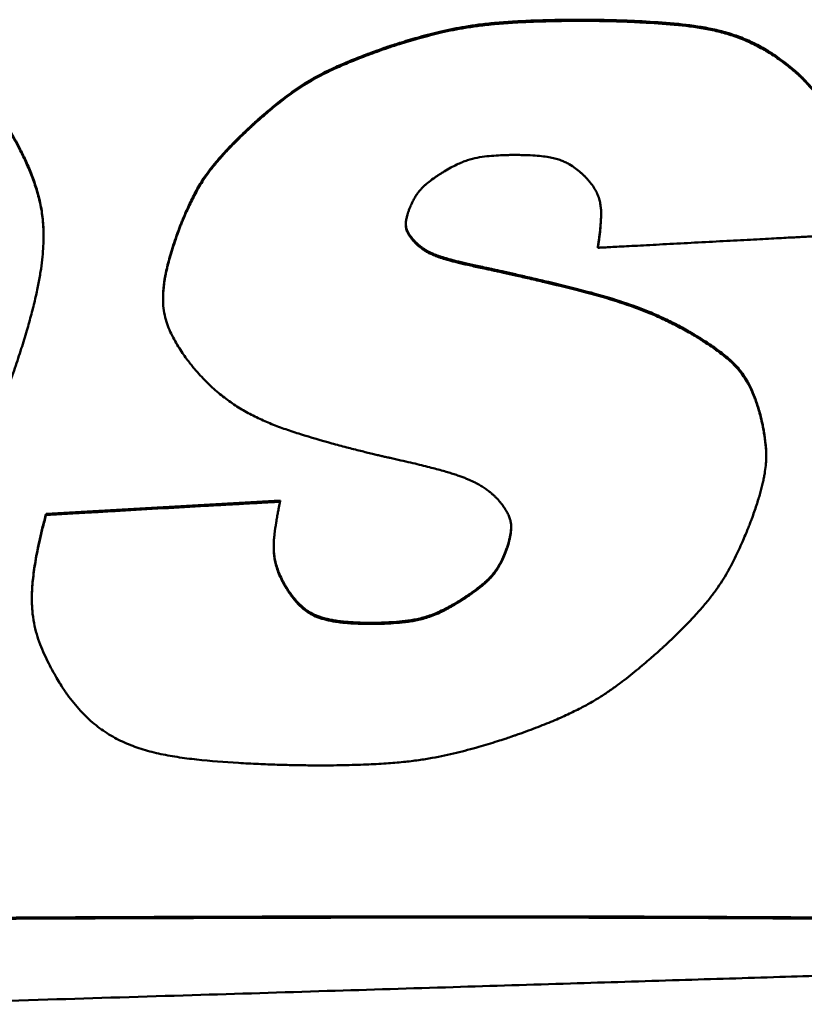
# Model space of a CAD drawing. Header units: inches. Extents: x 8.7 to 68.4, y -2.3 to 39.9.
# Tile 79 of 118: x 57.542 to 58.074, y 19.06 to 19.727. Entities that reach past the tile are written whole.
import ezdxf

# ---------------------------------------------------------------- set-up
doc = ezdxf.new("R2010")
doc.units = ezdxf.units.IN
doc.header["$MEASUREMENT"] = 0
doc.layers.add('Visible Edges(ROSSANSI)', color=7, linetype='Continuous', lineweight=50)
doc.layers.add('Visible Tangent Edges(ROSSANSI)', color=7, linetype='Continuous', lineweight=50)

msp = doc.modelspace()

# ---------------------------------------------------------------- linework, layer by layer
at = {"layer": 'Visible Edges(ROSSANSI)'}
for p, q in [((58.06799, 19.69248), (58.06799, 19.6917)), ((57.55851, 19.58122), (57.55851, 19.58044)), ((57.81006, 19.57715), (57.81006, 19.57637)), ((57.93411, 19.57348), (57.93411, 19.5727)), ((57.63946, 19.53877), (57.63946, 19.53799)), ((58.04823, 19.43248), (58.04823, 19.4317)), ((57.56022, 19.3924), (57.71876, 19.40139)), ((57.71876, 19.40139), (57.71876, 19.40061)), ((57.56022, 19.3924), (57.56022, 19.39162)), ((57.71994, 19.34813), (57.71994, 19.34735)), ((57.55059, 19.33529), (57.55059, 19.33451))]:
    msp.add_line(p, q, dxfattribs=at)
for points, knots in [([(57.78942, 19.70813), (57.7897, 19.70822), (57.79074, 19.70859), (57.79301, 19.70935), (57.7966, 19.71053), (57.8035, 19.71271), (57.81405, 19.71581), (57.82841, 19.71953), (57.84186, 19.72228), (57.85397, 19.72403), (57.86469, 19.72519), (57.87703, 19.72611), (57.89134, 19.72678), (57.90797, 19.72719), (57.92037, 19.72729), (57.92867, 19.72726), (57.93273, 19.72722), (57.93905, 19.72712), (57.94717, 19.72691), (57.95663, 19.72657), (57.97063, 19.72589), (57.98838, 19.72461), (58.00593, 19.72233), (58.01933, 19.71924), (58.02913, 19.71614), (58.03885, 19.71207), (58.04858, 19.70684), (58.05845, 19.70033), (58.06472, 19.69518), (58.06799, 19.69248)], [-0.7371277, -0.7371277, -0.7371277, -0.7371277, -0.7349075, -0.7286, -0.7187339, -0.7058362, -0.673046, -0.6343966, -0.5921481, -0.5681536, -0.5410421, -0.5098997, -0.4738123, -0.4318689, -0.3831625, -0.3793372, -0.3686309, -0.3521971, -0.3311878, -0.3067526, -0.2800382, -0.2243331, -0.1711426, -0.1452469, -0.1191673, -0.0923005, -0.0639687, -0.0334478, 0, 0, 0, 0]), ([(58.06799, 19.6917), (58.06472, 19.6944), (58.05845, 19.69955), (58.04858, 19.70606), (58.03885, 19.71129), (58.02913, 19.71536), (58.01933, 19.71846), (58.00593, 19.72156), (57.98838, 19.72383), (57.97063, 19.72511), (57.95663, 19.72579), (57.94717, 19.72613), (57.93905, 19.72634), (57.93273, 19.72644), (57.92867, 19.72648), (57.92037, 19.72651), (57.90797, 19.72641), (57.89134, 19.726), (57.87703, 19.72533), (57.86469, 19.72441), (57.85397, 19.72325), (57.84186, 19.7215), (57.82841, 19.71875), (57.81405, 19.71503), (57.8035, 19.71193), (57.7966, 19.70975), (57.79301, 19.70857), (57.79074, 19.70781), (57.7897, 19.70744), (57.78942, 19.70735)], [0, 0, 0, 0, 0.0334478, 0.0639687, 0.0923005, 0.1191673, 0.1452469, 0.1711426, 0.2243331, 0.2800382, 0.3067526, 0.3311878, 0.3521971, 0.3686309, 0.3793372, 0.3831625, 0.4318689, 0.4738123, 0.5098997, 0.5410421, 0.5681536, 0.5921481, 0.6343966, 0.673046, 0.7058362, 0.7187339, 0.7286, 0.7349075, 0.7371277, 0.7371277, 0.7371277, 0.7371277]), ([(57.69932, 19.65554), (57.69936, 19.65558), (57.69954, 19.65575), (57.69994, 19.65611), (57.70058, 19.6567), (57.70189, 19.65789), (57.70404, 19.65981), (57.70715, 19.66253), (57.7109, 19.66573), (57.71674, 19.67056), (57.72308, 19.67552), (57.72991, 19.68042), (57.73551, 19.6841), (57.74173, 19.68779), (57.74879, 19.69154), (57.75534, 19.69466), (57.76117, 19.69724), (57.76603, 19.69929), (57.77127, 19.7014), (57.77692, 19.70358), (57.78301, 19.70585), (57.78724, 19.70735), (57.78942, 19.70813)], [-0.2736557, -0.2736557, -0.2736557, -0.2736557, -0.2731603, -0.2717159, -0.269385, -0.2662301, -0.2576981, -0.2466185, -0.2334886, -0.2188031, -0.1867318, -0.170137, -0.152861, -0.1342956, -0.1138149, -0.090783, -0.07811, -0.0645598, -0.0500527, -0.0345097, -0.0178516, 0, 0, 0, 0]), ([(57.78942, 19.70735), (57.78724, 19.70657), (57.78301, 19.70507), (57.77692, 19.7028), (57.77127, 19.70062), (57.76603, 19.69851), (57.76117, 19.69646), (57.75534, 19.69388), (57.74879, 19.69076), (57.74173, 19.68701), (57.73551, 19.68332), (57.72991, 19.67964), (57.72308, 19.67474), (57.71674, 19.66978), (57.7109, 19.66495), (57.70715, 19.66175), (57.70404, 19.65903), (57.70189, 19.65711), (57.70058, 19.65592), (57.69994, 19.65533), (57.69954, 19.65497), (57.69936, 19.6548), (57.69932, 19.65476)], [0, 0, 0, 0, 0.0178516, 0.0345097, 0.0500527, 0.0645598, 0.07811, 0.090783, 0.1138149, 0.1342956, 0.152861, 0.170137, 0.1867318, 0.2188031, 0.2334886, 0.2466185, 0.2576981, 0.2662301, 0.269385, 0.2717159, 0.2731603, 0.2736557, 0.2736557, 0.2736557, 0.2736557]), ([(58.06799, 19.69248), (58.06804, 19.69244), (58.06824, 19.69227), (58.069, 19.69159), (58.07054, 19.69016), (58.07297, 19.6878), (58.07603, 19.68463), (58.0795, 19.68076), (58.08316, 19.67628), (58.08682, 19.67129), (58.09026, 19.66586), (58.09334, 19.65994), (58.09581, 19.6533), (58.0972, 19.64714), (58.09791, 19.64167), (58.09822, 19.63724), (58.09829, 19.63422), (58.09829, 19.63274)], [-0.3294896, -0.3294896, -0.3294896, -0.3294896, -0.3289522, -0.3273882, -0.3214672, -0.3122951, -0.3004309, -0.2864203, -0.2707906, -0.2540432, -0.2366414, -0.2187966, -0.199822, -0.1786745, -0.1669246, -0.1541979, -0.141942, -0.141942, -0.141942, -0.141942]), ([(58.09097, 19.58103), (58.09166, 19.58406), (58.09297, 19.58989), (58.09463, 19.59831), (58.09598, 19.60606), (58.097, 19.61319), (58.09772, 19.61973), (58.09816, 19.62573), (58.09833, 19.63122), (58.09824, 19.63626), (58.09791, 19.64089), (58.0972, 19.64637), (58.09581, 19.65252), (58.09334, 19.65916), (58.09026, 19.66508), (58.08682, 19.67051), (58.08316, 19.6755), (58.0795, 19.67998), (58.07603, 19.68385), (58.07297, 19.68702), (58.07054, 19.68938), (58.069, 19.69081), (58.06824, 19.69149), (58.06804, 19.69166), (58.06799, 19.6917)], [0, 0, 0, 0, 0.0256612, 0.0492282, 0.0708332, 0.0906104, 0.1086958, 0.1252279, 0.1403475, 0.1541979, 0.1669246, 0.1786745, 0.199822, 0.2187966, 0.2366414, 0.2540432, 0.2707906, 0.2864203, 0.3004309, 0.3122951, 0.3214672, 0.3273882, 0.3289522, 0.3294896, 0.3294896, 0.3294896, 0.3294896]), ([(57.52942, 19.66176), (57.52947, 19.66168), (57.52971, 19.66135), (57.53059, 19.66008), (57.53237, 19.65741), (57.53515, 19.65301), (57.5386, 19.64718), (57.54244, 19.64011), (57.54641, 19.63201), (57.55023, 19.62309), (57.55365, 19.61351), (57.55645, 19.60323), (57.55816, 19.59239), (57.55851, 19.58494), (57.55851, 19.58122)], [-0.5303679, -0.5303679, -0.5303679, -0.5303679, -0.5295361, -0.5271116, -0.5179086, -0.5035994, -0.4850115, -0.4629541, -0.4382124, -0.4115375, -0.3836325, -0.3548082, -0.3239452, -0.2931655, -0.2931655, -0.2931655, -0.2931655]), ([(57.5341, 19.47697), (57.53578, 19.48171), (57.53902, 19.49081), (57.54337, 19.50401), (57.54712, 19.5162), (57.55027, 19.52745), (57.55286, 19.53784), (57.55493, 19.54741), (57.5565, 19.55624), (57.55761, 19.56439), (57.55828, 19.57193), (57.55864, 19.58093), (57.55823, 19.59116), (57.55645, 19.60245), (57.55365, 19.61273), (57.55023, 19.62231), (57.54641, 19.63123), (57.54244, 19.63933), (57.5386, 19.6464), (57.53515, 19.65223), (57.53237, 19.65663), (57.53059, 19.6593), (57.52971, 19.66057), (57.52947, 19.6609), (57.52942, 19.66098)], [0, 0, 0, 0, 0.0412697, 0.0792375, 0.11411, 0.1460959, 0.1754065, 0.2022557, 0.22686, 0.2494391, 0.2702147, 0.2894106, 0.3239452, 0.3548082, 0.3836325, 0.4115375, 0.4382124, 0.4629541, 0.4850115, 0.5035994, 0.5179086, 0.5271116, 0.5295361, 0.5303679, 0.5303679, 0.5303679, 0.5303679]), ([(57.64988, 19.58447), (57.64989, 19.58452), (57.64996, 19.58471), (57.65023, 19.58542), (57.6508, 19.58691), (57.65175, 19.58933), (57.65303, 19.59246), (57.65461, 19.59617), (57.65715, 19.60185), (57.66004, 19.60779), (57.66335, 19.61386), (57.66623, 19.61859), (57.66961, 19.62354), (57.67366, 19.62883), (57.67759, 19.63347), (57.68117, 19.63744), (57.68421, 19.64069), (57.68753, 19.64411), (57.69116, 19.64774), (57.69511, 19.65158), (57.69788, 19.65419), (57.69932, 19.65554)], [-0.2353949, -0.2353949, -0.2353949, -0.2353949, -0.2349763, -0.2337556, -0.2291175, -0.2218999, -0.212521, -0.2013975, -0.1889436, -0.1616892, -0.1475436, -0.1327699, -0.1168296, -0.0991676, -0.0792194, -0.0682102, -0.056417, -0.0437695, -0.0301973, -0.0156307, 0, 0, 0, 0]), ([(57.69932, 19.65476), (57.69788, 19.65341), (57.69511, 19.6508), (57.69116, 19.64696), (57.68753, 19.64333), (57.68421, 19.63991), (57.68117, 19.63666), (57.67759, 19.63269), (57.67366, 19.62805), (57.66961, 19.62276), (57.66623, 19.61781), (57.66335, 19.61308), (57.66004, 19.60701), (57.65715, 19.60107), (57.65461, 19.59539), (57.65303, 19.59168), (57.65175, 19.58855), (57.6508, 19.58613), (57.65023, 19.58464), (57.64996, 19.58393), (57.64989, 19.58374), (57.64988, 19.58369)], [0, 0, 0, 0, 0.0156307, 0.0301973, 0.0437695, 0.056417, 0.0682102, 0.0792194, 0.0991676, 0.1168296, 0.1327699, 0.1475436, 0.1616892, 0.1889436, 0.2013975, 0.212521, 0.2218999, 0.2291175, 0.2337556, 0.2349763, 0.2353949, 0.2353949, 0.2353949, 0.2353949]), ([(57.83007, 19.62446), (57.83154, 19.62532), (57.8343, 19.62695), (57.83839, 19.62904), (57.84218, 19.63071), (57.84677, 19.63241), (57.85229, 19.63385), (57.85885, 19.63475), (57.86512, 19.63524), (57.87002, 19.63547), (57.87336, 19.63557), (57.87516, 19.6356), (57.87632, 19.63562), (57.87824, 19.63562), (57.88104, 19.6356), (57.88594, 19.63549), (57.89135, 19.63524), (57.89705, 19.63472), (57.90182, 19.634), (57.90581, 19.6331), (57.90917, 19.63202), (57.91206, 19.63079), (57.91538, 19.629), (57.91891, 19.62664), (57.92194, 19.62421), (57.92385, 19.62251), (57.92482, 19.62159), (57.92543, 19.621), (57.92571, 19.62071), (57.92578, 19.62064)], [0, 0, 0, 0, 0.0132172, 0.024995, 0.0355815, 0.0452269, 0.0626653, 0.0791729, 0.0957127, 0.1105411, 0.1165564, 0.1212322, 0.1242626, 0.1253409, 0.1358889, 0.1455995, 0.162717, 0.177118, 0.1892354, 0.1995119, 0.2083947, 0.2163237, 0.2237119, 0.2376444, 0.249539, 0.25425, 0.2578705, 0.2601955, 0.2610172, 0.2610172, 0.2610172, 0.2610172]), ([(57.8058, 19.59734), (57.80604, 19.59798), (57.8065, 19.59923), (57.80724, 19.60102), (57.80798, 19.60269), (57.80895, 19.6047), (57.81019, 19.60697), (57.81177, 19.60939), (57.81341, 19.6115), (57.81513, 19.61337), (57.81693, 19.61507), (57.81943, 19.61716), (57.82201, 19.6191), (57.82455, 19.62088), (57.82627, 19.62204), (57.82774, 19.623), (57.82878, 19.62366), (57.82943, 19.62407), (57.82976, 19.62427), (57.82996, 19.62439), (57.83005, 19.62445), (57.83007, 19.62446)], [0, 0, 0, 0, 0.00562868, 0.01091074, 0.01587286, 0.02054197, 0.0291089, 0.03683206, 0.04392968, 0.05061269, 0.05707799, 0.06350393, 0.07636568, 0.08240899, 0.08788335, 0.09255367, 0.09618361, 0.09753436, 0.09853602, 0.09915885, 0.09937308, 0.09937308, 0.09937308, 0.09937308]), ([(57.92578, 19.62064), (57.92634, 19.62003), (57.92744, 19.61884), (57.9294, 19.61648), (57.93146, 19.61361), (57.93338, 19.61017), (57.93476, 19.60679), (57.93567, 19.60343), (57.93619, 19.60006), (57.9364, 19.59664), (57.93635, 19.59194), (57.93602, 19.58722), (57.93553, 19.58263), (57.93515, 19.57953), (57.93482, 19.5772), (57.93458, 19.5756), (57.93443, 19.57463), (57.9343, 19.57385), (57.93421, 19.57327), (57.93414, 19.57291), (57.93412, 19.57275), (57.93411, 19.5727)], [0, 0, 0, 0, 0.0066513, 0.0129276, 0.0245078, 0.0350616, 0.0449067, 0.0543445, 0.0636423, 0.0730224, 0.0826608, 0.1025598, 0.1121083, 0.1208461, 0.1283621, 0.131533, 0.1342437, 0.1364422, 0.1380768, 0.1390957, 0.1394468, 0.1394468, 0.1394468, 0.1394468]), ([(57.81006, 19.57637), (57.80973, 19.57674), (57.80907, 19.57746), (57.80818, 19.57854), (57.80738, 19.57956), (57.80669, 19.58053), (57.80609, 19.58146), (57.80557, 19.58234), (57.80514, 19.58318), (57.80468, 19.58423), (57.80427, 19.58549), (57.804, 19.58696), (57.80394, 19.58838), (57.80402, 19.58977), (57.8042, 19.59114), (57.80444, 19.59248), (57.80473, 19.59374), (57.80503, 19.59488), (57.80531, 19.59584), (57.80552, 19.59651), (57.80566, 19.59693), (57.80573, 19.59714), (57.80577, 19.59726), (57.80579, 19.59732), (57.8058, 19.59734)], [0, 0, 0, 0, 0.00403767, 0.00777255, 0.01122673, 0.0144228, 0.01738388, 0.02013362, 0.02269612, 0.0250958, 0.02950242, 0.03354663, 0.03740229, 0.04121466, 0.04506119, 0.04885215, 0.05245273, 0.05572327, 0.05852101, 0.06070111, 0.06151388, 0.06211729, 0.06249289, 0.06262221, 0.06262221, 0.06262221, 0.06262221]), ([(57.93411, 19.57348), (57.93412, 19.57353), (57.93414, 19.57369), (57.93421, 19.57405), (57.9343, 19.57463), (57.93443, 19.57541), (57.93458, 19.57638), (57.93482, 19.57798), (57.93515, 19.58031), (57.93553, 19.58341), (57.93602, 19.588), (57.93631, 19.59211), (57.93637, 19.59508), (57.93637, 19.59565)], [-0.13944683, -0.13944683, -0.13944683, -0.13944683, -0.13909568, -0.13807683, -0.13644221, -0.13424367, -0.13153304, -0.1283621, -0.12084608, -0.11210832, -0.10255975, -0.08266085, -0.07800166, -0.07800166, -0.07800166, -0.07800166]), ([(57.80397, 19.58869), (57.80398, 19.58838), (57.80403, 19.58758), (57.80427, 19.58627), (57.80468, 19.58501), (57.80514, 19.58396), (57.80557, 19.58312), (57.80609, 19.58223), (57.80669, 19.58131), (57.80738, 19.58034), (57.80818, 19.57932), (57.80907, 19.57824), (57.80973, 19.57752), (57.81006, 19.57715)], [-0.03609682, -0.03609682, -0.03609682, -0.03609682, -0.03354663, -0.02950242, -0.0250958, -0.02269612, -0.02013362, -0.01738388, -0.0144228, -0.01122673, -0.00777255, -0.00403767, 0, 0, 0, 0]), ([(57.64988, 19.58369), (57.64906, 19.58139), (57.64748, 19.57698), (57.64542, 19.57057), (57.64368, 19.56462), (57.64226, 19.55911), (57.64115, 19.554), (57.64033, 19.54926), (57.63978, 19.54487), (57.63949, 19.54079), (57.63943, 19.53699), (57.63965, 19.5324), (57.64042, 19.5271), (57.64209, 19.52123), (57.64433, 19.5158), (57.64692, 19.51068), (57.64973, 19.50586), (57.65259, 19.50146), (57.65532, 19.49758), (57.65775, 19.49436), (57.65969, 19.49192), (57.66093, 19.49043), (57.66154, 19.48972), (57.6617, 19.48954), (57.66174, 19.48949)], [0, 0, 0, 0, 0.0199977, 0.0384209, 0.0553739, 0.0709628, 0.0852958, 0.098483, 0.1106367, 0.1218711, 0.1323015, 0.1420442, 0.159916, 0.1763745, 0.192197, 0.2078617, 0.2230977, 0.2374275, 0.2503475, 0.2613362, 0.2698602, 0.2753772, 0.276837, 0.277339, 0.277339, 0.277339, 0.277339]), ([(57.63946, 19.53877), (57.63946, 19.53967), (57.63951, 19.54193), (57.63978, 19.54565), (57.64033, 19.55004), (57.64115, 19.55478), (57.64226, 19.55989), (57.64368, 19.5654), (57.64542, 19.57135), (57.64748, 19.57776), (57.64906, 19.58217), (57.64988, 19.58447)], [-0.1293073, -0.1293073, -0.1293073, -0.1293073, -0.1218711, -0.1106367, -0.098483, -0.0852958, -0.0709628, -0.0553739, -0.0384209, -0.0199977, 0, 0, 0, 0]), ([(57.93411, 19.5727), (57.93441, 19.57272), (57.93555, 19.57278), (57.93805, 19.57291), (57.94205, 19.57312), (57.94736, 19.57341), (57.95382, 19.57375), (57.96126, 19.57414), (57.9695, 19.57458), (57.98161, 19.57522), (57.99745, 19.57606), (58.01652, 19.57708), (58.03208, 19.5779), (58.04372, 19.57852), (58.05146, 19.57893), (58.05837, 19.5793), (58.06443, 19.57962), (58.06969, 19.5799), (58.0742, 19.58014), (58.07802, 19.58034), (58.08121, 19.58051), (58.08382, 19.58065), (58.08632, 19.58078), (58.08845, 19.58089), (58.09008, 19.58098), (58.09077, 19.58102), (58.09097, 19.58103)], [0, 0, 0, 0, 0.0022654, 0.0087692, 0.019073, 0.0327384, 0.0493268, 0.0683998, 0.089519, 0.1122459, 0.1607689, 0.2104611, 0.2578148, 0.2795186, 0.2993224, 0.3168852, 0.3322557, 0.34558, 0.3570043, 0.3666748, 0.3747376, 0.3813389, 0.3866248, 0.393835, 0.3975376, 0.3990966, 0.3990966, 0.3990966, 0.3990966]), ([(57.81006, 19.57715), (57.8101, 19.5771), (57.81027, 19.57691), (57.81064, 19.57651), (57.81126, 19.57589), (57.81213, 19.57508), (57.81325, 19.57412), (57.81463, 19.57306), (57.81626, 19.57193), (57.81814, 19.57076), (57.82036, 19.56957), (57.82248, 19.56861), (57.82444, 19.56783), (57.82615, 19.5672), (57.82807, 19.56655), (57.83022, 19.56588), (57.83262, 19.56518), (57.83529, 19.56444), (57.83827, 19.56367), (57.84156, 19.56286), (57.8452, 19.56201), (57.84921, 19.5611), (57.85361, 19.56015), (57.85669, 19.55951), (57.85829, 19.55917)], [-0.1343997, -0.1343997, -0.1343997, -0.1343997, -0.1338899, -0.1324159, -0.1300575, -0.1268907, -0.1229861, -0.1184084, -0.1132153, -0.1074563, -0.1010864, -0.0937048, -0.0894774, -0.0848085, -0.0796344, -0.0738922, -0.0675188, -0.0604516, -0.0526282, -0.0439865, -0.0344644, -0.0240004, -0.0125327, 0, 0, 0, 0]), ([(57.85829, 19.55839), (57.85669, 19.55873), (57.85361, 19.55937), (57.84921, 19.56032), (57.8452, 19.56123), (57.84156, 19.56208), (57.83827, 19.56289), (57.83529, 19.56366), (57.83262, 19.5644), (57.83022, 19.5651), (57.82807, 19.56577), (57.82615, 19.56642), (57.82444, 19.56705), (57.82248, 19.56783), (57.82036, 19.56879), (57.81814, 19.56998), (57.81626, 19.57115), (57.81463, 19.57228), (57.81325, 19.57334), (57.81213, 19.5743), (57.81126, 19.57511), (57.81064, 19.57573), (57.81027, 19.57613), (57.8101, 19.57632), (57.81006, 19.57637)], [0, 0, 0, 0, 0.0125327, 0.0240004, 0.0344644, 0.0439865, 0.0526282, 0.0604516, 0.0675188, 0.0738922, 0.0796344, 0.0848085, 0.0894774, 0.0937048, 0.1010864, 0.1074563, 0.1132153, 0.1184084, 0.1229861, 0.1268907, 0.1300575, 0.1324159, 0.1338899, 0.1343997, 0.1343997, 0.1343997, 0.1343997]), ([(57.85829, 19.55917), (57.85842, 19.55915), (57.85891, 19.55904), (57.85999, 19.55881), (57.86173, 19.55843), (57.86408, 19.55791), (57.86698, 19.55727), (57.8718, 19.5562), (57.87878, 19.55463), (57.88804, 19.55251), (57.90174, 19.54931), (57.91906, 19.54509), (57.93933, 19.53969), (57.95548, 19.53451), (57.96793, 19.52974), (57.97723, 19.52572), (57.98661, 19.5212), (57.99277, 19.5178), (57.99591, 19.51606)], [-0.3709109, -0.3709109, -0.3709109, -0.3709109, -0.3699239, -0.3670593, -0.3624618, -0.3562763, -0.3486473, -0.3397196, -0.3185466, -0.2939145, -0.2669798, -0.2108262, -0.157393, -0.1062142, -0.0806648, -0.0546875, -0.0279225, 0, 0, 0, 0]), ([(57.99591, 19.51528), (57.99277, 19.51702), (57.98661, 19.52042), (57.97723, 19.52494), (57.96793, 19.52896), (57.95548, 19.53373), (57.93933, 19.53891), (57.91906, 19.54431), (57.90174, 19.54853), (57.88804, 19.55173), (57.87878, 19.55385), (57.8718, 19.55542), (57.86698, 19.55649), (57.86408, 19.55713), (57.86173, 19.55765), (57.85999, 19.55803), (57.85891, 19.55826), (57.85842, 19.55837), (57.85829, 19.55839)], [0, 0, 0, 0, 0.0279225, 0.0546875, 0.0806648, 0.1062142, 0.157393, 0.2108262, 0.2669798, 0.2939145, 0.3185466, 0.3397196, 0.3486473, 0.3562763, 0.3624618, 0.3670593, 0.3699239, 0.3709109, 0.3709109, 0.3709109, 0.3709109]), ([(57.99591, 19.51606), (57.99596, 19.51604), (57.99615, 19.51593), (57.99657, 19.51569), (57.99724, 19.51529), (57.99859, 19.5145), (58.00074, 19.5132), (58.00378, 19.51131), (58.00731, 19.50904), (58.01254, 19.50554), (58.01781, 19.50172), (58.02288, 19.49757), (58.02649, 19.49421), (58.02988, 19.49048), (58.03306, 19.48625), (58.03603, 19.48138), (58.03827, 19.47682), (58.03997, 19.47278), (58.04124, 19.46941), (58.04248, 19.46579), (58.04323, 19.46327), (58.04361, 19.46197)], [-0.1984413, -0.1984413, -0.1984413, -0.1984413, -0.1980043, -0.1967345, -0.1946933, -0.1919425, -0.1845577, -0.1750706, -0.1639697, -0.1517407, -0.1258195, -0.1129375, -0.1000411, -0.0867787, -0.0727499, -0.0575167, -0.0406211, -0.0314039, -0.0215988, -0.0111493, 0, 0, 0, 0]), ([(58.04361, 19.46119), (58.04323, 19.46249), (58.04248, 19.46501), (58.04124, 19.46863), (58.03997, 19.472), (58.03827, 19.47604), (58.03603, 19.4806), (58.03306, 19.48547), (58.02988, 19.4897), (58.02649, 19.49343), (58.02288, 19.49679), (58.01781, 19.50094), (58.01254, 19.50476), (58.00731, 19.50826), (58.00378, 19.51053), (58.00074, 19.51242), (57.99859, 19.51372), (57.99724, 19.51451), (57.99657, 19.51491), (57.99615, 19.51515), (57.99596, 19.51526), (57.99591, 19.51528)], [0, 0, 0, 0, 0.0111493, 0.0215988, 0.0314039, 0.0406211, 0.0575167, 0.0727499, 0.0867787, 0.1000411, 0.1129375, 0.1258195, 0.1517407, 0.1639697, 0.1750706, 0.1845577, 0.1919425, 0.1946933, 0.1967345, 0.1980043, 0.1984413, 0.1984413, 0.1984413, 0.1984413]), ([(57.66174, 19.48949), (57.66439, 19.48659), (57.66949, 19.48099), (57.67778, 19.47359), (57.68621, 19.46725), (57.69486, 19.46183), (57.7038, 19.45719), (57.71307, 19.45315), (57.72273, 19.44955), (57.73629, 19.44511), (57.7501, 19.44112), (57.76368, 19.43749), (57.77289, 19.43513), (57.77984, 19.43342), (57.78463, 19.43226), (57.78753, 19.43158), (57.78988, 19.43103), (57.79162, 19.43062), (57.7927, 19.43038), (57.79319, 19.43027), (57.79331, 19.43024)], [0, 0, 0, 0, 0.0313547, 0.060423, 0.0878325, 0.1141898, 0.1400586, 0.1659422, 0.1922777, 0.2194399, 0.2756009, 0.302551, 0.3272066, 0.3484078, 0.3573501, 0.3649928, 0.3711906, 0.3757979, 0.3786691, 0.3796585, 0.3796585, 0.3796585, 0.3796585]), ([(58.03842, 19.38896), (58.039, 19.39057), (58.04011, 19.39367), (58.04163, 19.39818), (58.04297, 19.40239), (58.04413, 19.40632), (58.04512, 19.40999), (58.04596, 19.41342), (58.04664, 19.41663), (58.04736, 19.42052), (58.04796, 19.425), (58.04827, 19.43001), (58.04822, 19.43463), (58.04778, 19.44036), (58.04701, 19.44581), (58.04606, 19.45092), (58.04536, 19.45421), (58.04472, 19.45697), (58.04419, 19.45908), (58.04384, 19.46037), (58.04367, 19.46099), (58.04363, 19.46115), (58.04361, 19.46119)], [0, 0, 0, 0, 0.0140054, 0.0270139, 0.0390901, 0.0502994, 0.0607074, 0.0703802, 0.079384, 0.0877858, 0.1030484, 0.1167024, 0.129269, 0.1412459, 0.1642466, 0.1747415, 0.1841116, 0.1920107, 0.1980894, 0.2019959, 0.2030243, 0.2033769, 0.2033769, 0.2033769, 0.2033769]), ([(58.04361, 19.46197), (58.04363, 19.46193), (58.04367, 19.46177), (58.04384, 19.46115), (58.04419, 19.45986), (58.04472, 19.45775), (58.04536, 19.45499), (58.04606, 19.4517), (58.04701, 19.44659), (58.04778, 19.44114), (58.04818, 19.43592), (58.04823, 19.43348), (58.04823, 19.43248)], [-0.20337689, -0.20337689, -0.20337689, -0.20337689, -0.20302425, -0.20199592, -0.19808938, -0.19201072, -0.18411164, -0.17474153, -0.16424659, -0.14124585, -0.12926903, -0.12099438, -0.12099438, -0.12099438, -0.12099438]), ([(57.79331, 19.43024), (57.79574, 19.4297), (57.80038, 19.42868), (57.80703, 19.42715), (57.81309, 19.42571), (57.81859, 19.42434), (57.82357, 19.42305), (57.82807, 19.42183), (57.83212, 19.42066), (57.83575, 19.41955), (57.83901, 19.41849), (57.84193, 19.41746), (57.84453, 19.41647), (57.84752, 19.41524), (57.85075, 19.41374), (57.85413, 19.41188), (57.85703, 19.41005), (57.85953, 19.40829), (57.86165, 19.40664), (57.86339, 19.40515), (57.86474, 19.40389), (57.86571, 19.40292), (57.86629, 19.40231), (57.86654, 19.40202), (57.86661, 19.40194)], [0, 0, 0, 0, 0.0189851, 0.0363634, 0.052228, 0.0666719, 0.0797884, 0.0916711, 0.1024139, 0.1121112, 0.1208575, 0.1287481, 0.1358782, 0.1423438, 0.1536614, 0.1634599, 0.1723432, 0.1803718, 0.1874624, 0.1935199, 0.1984391, 0.2021061, 0.2044, 0.2051938, 0.2051938, 0.2051938, 0.2051938]), ([(57.71876, 19.40061), (57.71861, 19.4006), (57.71802, 19.40057), (57.71671, 19.4005), (57.71459, 19.40038), (57.71172, 19.40021), (57.70815, 19.40001), (57.70394, 19.39977), (57.69915, 19.3995), (57.69177, 19.39908), (57.68153, 19.3985), (57.66336, 19.39747), (57.63949, 19.39612), (57.61562, 19.39476), (57.59745, 19.39373), (57.58721, 19.39315), (57.57983, 19.39274), (57.57504, 19.39246), (57.57083, 19.39223), (57.56726, 19.39202), (57.56439, 19.39186), (57.56227, 19.39174), (57.56096, 19.39167), (57.56037, 19.39163), (57.56022, 19.39162)], [0, 0, 0, 0, 0.0011574, 0.0045312, 0.0099737, 0.0173369, 0.0264733, 0.037235, 0.0494743, 0.0630434, 0.0935801, 0.127663, 0.201739, 0.275815, 0.3098979, 0.3404345, 0.3540037, 0.366243, 0.3770047, 0.386141, 0.3935043, 0.3989467, 0.4023205, 0.403478, 0.403478, 0.403478, 0.403478]), ([(57.71994, 19.34735), (57.71926, 19.34882), (57.71797, 19.35163), (57.71649, 19.35584), (57.71544, 19.35984), (57.71478, 19.3637), (57.71447, 19.36747), (57.71443, 19.37119), (57.71463, 19.37493), (57.71515, 19.38003), (57.71588, 19.38511), (57.7167, 19.39004), (57.71731, 19.39335), (57.71778, 19.39583), (57.71812, 19.39754), (57.71833, 19.39857), (57.71851, 19.3994), (57.71864, 19.40001), (57.71872, 19.4004), (57.71876, 19.40057), (57.71876, 19.40061)], [0, 0, 0, 0, 0.0131836, 0.0252817, 0.0365472, 0.0472286, 0.0575624, 0.0677664, 0.0780354, 0.0885415, 0.1101085, 0.1204091, 0.1298117, 0.1378825, 0.1412825, 0.1441866, 0.1465401, 0.1482887, 0.1493778, 0.149753, 0.149753, 0.149753, 0.149753]), ([(57.86661, 19.40194), (57.86711, 19.40134), (57.86807, 19.40017), (57.86939, 19.39844), (57.87056, 19.3968), (57.87158, 19.39523), (57.87245, 19.39374), (57.8732, 19.39232), (57.87382, 19.39096), (57.87448, 19.38926), (57.87506, 19.38722), (57.87541, 19.38485), (57.87546, 19.38255), (57.87522, 19.37955), (57.8747, 19.37663), (57.87404, 19.37384), (57.87354, 19.37199), (57.87308, 19.37042), (57.87273, 19.36933), (57.87251, 19.36865), (57.87239, 19.36831), (57.87232, 19.36811), (57.87229, 19.36801), (57.87228, 19.36799)], [0, 0, 0, 0, 0.0062848, 0.0121111, 0.0175132, 0.0225258, 0.0271845, 0.0315258, 0.0355865, 0.039404, 0.0464552, 0.0529721, 0.0592173, 0.0654111, 0.0778391, 0.0837039, 0.0890318, 0.0935895, 0.0971408, 0.0984647, 0.0994476, 0.1000593, 0.1002699, 0.1002699, 0.1002699, 0.1002699]), ([(57.56022, 19.39162), (57.55943, 19.38866), (57.55791, 19.38295), (57.55594, 19.37467), (57.5543, 19.36699), (57.55298, 19.35987), (57.55196, 19.35328), (57.55123, 19.34716), (57.55077, 19.34149), (57.55057, 19.33622), (57.5506, 19.33131), (57.55094, 19.32538), (57.55185, 19.31855), (57.5537, 19.31096), (57.55612, 19.30393), (57.55891, 19.29729), (57.56191, 19.29105), (57.56496, 19.28533), (57.56786, 19.2803), (57.57043, 19.27612), (57.57248, 19.27295), (57.57379, 19.27102), (57.57443, 19.27009), (57.5746, 19.26985), (57.57464, 19.26979)], [0, 0, 0, 0, 0.0252608, 0.0486013, 0.0701465, 0.0900229, 0.1083582, 0.1252822, 0.1409258, 0.1554216, 0.1689031, 0.181504, 0.2045872, 0.2257092, 0.2458194, 0.2655426, 0.2845659, 0.3023254, 0.3182338, 0.3316878, 0.3420726, 0.3487653, 0.3505307, 0.3511368, 0.3511368, 0.3511368, 0.3511368]), ([(57.55059, 19.33529), (57.55059, 19.33582), (57.55061, 19.3381), (57.55077, 19.34227), (57.55123, 19.34794), (57.55196, 19.35406), (57.55298, 19.36065), (57.5543, 19.36777), (57.55594, 19.37545), (57.55791, 19.38373), (57.55943, 19.38944), (57.56022, 19.3924)], [-0.1597973, -0.1597973, -0.1597973, -0.1597973, -0.1554216, -0.1409258, -0.1252822, -0.1083582, -0.0900229, -0.0701465, -0.0486013, -0.0252608, 0, 0, 0, 0]), ([(57.97885, 19.30242), (57.98056, 19.30402), (57.98386, 19.30711), (57.98856, 19.31167), (57.99288, 19.31598), (57.99684, 19.32007), (58.00046, 19.32395), (58.00474, 19.32873), (58.00944, 19.33432), (58.0143, 19.34073), (58.01838, 19.34676), (58.02187, 19.35255), (58.02591, 19.36003), (58.02944, 19.36737), (58.03256, 19.37441), (58.03451, 19.37901), (58.0361, 19.38291), (58.03717, 19.38563), (58.03781, 19.38732), (58.03812, 19.38815), (58.03832, 19.38866), (58.0384, 19.3889), (58.03842, 19.38896)], [0, 0, 0, 0, 0.0185507, 0.0358623, 0.052017, 0.0670973, 0.0811861, 0.0943664, 0.1183344, 0.1396713, 0.1590421, 0.1770995, 0.1944748, 0.2281189, 0.2435482, 0.2573547, 0.2690133, 0.2779968, 0.2813201, 0.2837761, 0.2852984, 0.2858206, 0.2858206, 0.2858206, 0.2858206]), ([(57.87228, 19.36877), (57.87229, 19.36879), (57.87232, 19.36889), (57.87239, 19.36909), (57.87251, 19.36943), (57.87273, 19.37011), (57.87308, 19.3712), (57.87354, 19.37277), (57.87404, 19.37462), (57.8747, 19.37741), (57.87522, 19.38033), (57.8754, 19.38267), (57.87542, 19.3835), (57.87543, 19.38359)], [-0.10026993, -0.10026993, -0.10026993, -0.10026993, -0.10005932, -0.09944757, -0.09846474, -0.09714084, -0.09358949, -0.08903177, -0.08370389, -0.07783915, -0.06541113, -0.05921728, -0.0584898, -0.0584898, -0.0584898, -0.0584898]), ([(57.71446, 19.37028), (57.71446, 19.36961), (57.71451, 19.36769), (57.71478, 19.36448), (57.71544, 19.36062), (57.71649, 19.35662), (57.71797, 19.35241), (57.71926, 19.3496), (57.71994, 19.34813)], [-0.06313563, -0.06313563, -0.06313563, -0.06313563, -0.05756239, -0.04722856, -0.0365472, -0.02528172, -0.0131836, 0, 0, 0, 0]), ([(57.84059, 19.33365), (57.84062, 19.33367), (57.84074, 19.33375), (57.84101, 19.33391), (57.84143, 19.33419), (57.84229, 19.33474), (57.84367, 19.33563), (57.84561, 19.33693), (57.84788, 19.33848), (57.85123, 19.34087), (57.85463, 19.34344), (57.85791, 19.34621), (57.86027, 19.34842), (57.86251, 19.35084), (57.86465, 19.35356), (57.8667, 19.35665), (57.86829, 19.35952), (57.86953, 19.36205), (57.87047, 19.36415), (57.8714, 19.3664), (57.87198, 19.36796), (57.87228, 19.36877)], [-0.1289254, -0.1289254, -0.1289254, -0.1289254, -0.1286399, -0.1278102, -0.1264762, -0.1246779, -0.1198479, -0.1136389, -0.1063687, -0.0983537, -0.0813443, -0.0728837, -0.0644147, -0.0557209, -0.0465625, -0.0366813, -0.0258084, -0.0199142, -0.0136704, -0.0070434, 0, 0, 0, 0]), ([(57.87228, 19.36799), (57.87198, 19.36718), (57.8714, 19.36562), (57.87047, 19.36337), (57.86953, 19.36127), (57.86829, 19.35874), (57.8667, 19.35587), (57.86465, 19.35278), (57.86251, 19.35006), (57.86027, 19.34764), (57.85791, 19.34543), (57.85463, 19.34266), (57.85123, 19.34009), (57.84788, 19.3377), (57.84561, 19.33615), (57.84367, 19.33485), (57.84229, 19.33396), (57.84143, 19.33341), (57.84101, 19.33313), (57.84074, 19.33297), (57.84062, 19.33289), (57.84059, 19.33287)], [0, 0, 0, 0, 0.0070434, 0.0136704, 0.0199142, 0.0258084, 0.0366813, 0.0465625, 0.0557209, 0.0644147, 0.0728837, 0.0813443, 0.0983537, 0.1063687, 0.1136389, 0.1198479, 0.1246779, 0.1264762, 0.1278102, 0.1286399, 0.1289254, 0.1289254, 0.1289254, 0.1289254]), ([(57.71994, 19.34813), (57.71996, 19.34809), (57.72003, 19.34795), (57.72031, 19.34739), (57.72092, 19.34625), (57.72195, 19.34443), (57.72335, 19.34212), (57.72511, 19.33946), (57.72718, 19.3366), (57.72956, 19.33367), (57.73223, 19.3308), (57.73523, 19.32809), (57.73875, 19.32564), (57.74216, 19.32391), (57.74526, 19.3227), (57.74792, 19.32185), (57.75085, 19.32109), (57.75408, 19.32041), (57.75765, 19.31983), (57.76157, 19.31935), (57.76588, 19.31898), (57.7706, 19.3187), (57.77576, 19.31853), (57.77935, 19.31851), (57.78122, 19.3185)], [-0.1900279, -0.1900279, -0.1900279, -0.1900279, -0.189686, -0.1886929, -0.1849461, -0.1791716, -0.1717481, -0.1630464, -0.1534264, -0.1432314, -0.1327806, -0.1222448, -0.1112728, -0.0992799, -0.0926877, -0.0855836, -0.0778789, -0.0694861, -0.0603192, -0.0502941, -0.0393288, -0.0273434, -0.0142594, 0, 0, 0, 0]), ([(57.78122, 19.31772), (57.77935, 19.31773), (57.77576, 19.31775), (57.7706, 19.31792), (57.76588, 19.3182), (57.76157, 19.31857), (57.75765, 19.31905), (57.75408, 19.31963), (57.75085, 19.32031), (57.74792, 19.32107), (57.74526, 19.32192), (57.74216, 19.32313), (57.73875, 19.32486), (57.73523, 19.32731), (57.73223, 19.33002), (57.72956, 19.33289), (57.72718, 19.33582), (57.72511, 19.33868), (57.72335, 19.34134), (57.72195, 19.34365), (57.72092, 19.34547), (57.72031, 19.34661), (57.72003, 19.34717), (57.71996, 19.34731), (57.71994, 19.34735)], [0, 0, 0, 0, 0.0142594, 0.0273434, 0.0393288, 0.0502941, 0.0603192, 0.0694861, 0.0778789, 0.0855836, 0.0926877, 0.0992799, 0.1112728, 0.1222448, 0.1327806, 0.1432314, 0.1534264, 0.1630464, 0.1717481, 0.1791716, 0.1849461, 0.1886929, 0.189686, 0.1900279, 0.1900279, 0.1900279, 0.1900279]), ([(57.78122, 19.3185), (57.78127, 19.3185), (57.78144, 19.3185), (57.78182, 19.31851), (57.78244, 19.31851), (57.78368, 19.31853), (57.78569, 19.31857), (57.78856, 19.31866), (57.79193, 19.31881), (57.79702, 19.31911), (57.80231, 19.31957), (57.80767, 19.32028), (57.81173, 19.32102), (57.81587, 19.32203), (57.82019, 19.32339), (57.82477, 19.32517), (57.82874, 19.32702), (57.83212, 19.32875), (57.83483, 19.33023), (57.83768, 19.33187), (57.8396, 19.33305), (57.84059, 19.33365)], [-0.1595139, -0.1595139, -0.1595139, -0.1595139, -0.159175, -0.1581894, -0.1566035, -0.154464, -0.1487096, -0.1412973, -0.1325969, -0.1229768, -0.1024393, -0.0921379, -0.0817383, -0.0709544, -0.0594768, -0.0469788, -0.0331248, -0.025583, -0.017576, -0.0090621, 0, 0, 0, 0]), ([(57.84059, 19.33287), (57.8396, 19.33227), (57.83768, 19.33109), (57.83483, 19.32945), (57.83212, 19.32797), (57.82874, 19.32624), (57.82477, 19.32439), (57.82019, 19.32261), (57.81587, 19.32125), (57.81173, 19.32024), (57.80767, 19.3195), (57.80231, 19.31879), (57.79702, 19.31833), (57.79193, 19.31803), (57.78856, 19.31788), (57.78569, 19.31779), (57.78368, 19.31775), (57.78244, 19.31773), (57.78182, 19.31773), (57.78144, 19.31772), (57.78127, 19.31772), (57.78122, 19.31772)], [0, 0, 0, 0, 0.0090621, 0.017576, 0.025583, 0.0331248, 0.0469788, 0.0594768, 0.0709544, 0.0817383, 0.0921379, 0.1024393, 0.1229768, 0.1325969, 0.1412973, 0.1487096, 0.154464, 0.1566035, 0.1581894, 0.159175, 0.1595139, 0.1595139, 0.1595139, 0.1595139]), ([(57.87846, 19.24233), (57.88079, 19.24316), (57.8853, 19.24477), (57.89181, 19.24722), (57.89788, 19.24959), (57.90352, 19.2519), (57.90876, 19.25416), (57.9151, 19.25702), (57.92227, 19.26052), (57.93005, 19.26476), (57.93699, 19.26898), (57.94331, 19.27323), (57.95112, 19.27894), (57.95844, 19.28474), (57.96523, 19.2904), (57.96962, 19.29416), (57.97328, 19.29737), (57.97581, 19.29963), (57.97735, 19.30104), (57.97812, 19.30174), (57.97859, 19.30217), (57.9788, 19.30237), (57.97885, 19.30242)], [0, 0, 0, 0, 0.0190522, 0.0368876, 0.0535889, 0.0692389, 0.0839212, 0.0977191, 0.122996, 0.1457413, 0.1666202, 0.1862848, 0.2053664, 0.2426168, 0.2597977, 0.2752145, 0.2882629, 0.2983365, 0.3020679, 0.3048274, 0.306539, 0.3071265, 0.3071265, 0.3071265, 0.3071265]), ([(57.57464, 19.26979), (57.57749, 19.26608), (57.58293, 19.25899), (57.59249, 19.24998), (57.60257, 19.24275), (57.61328, 19.23713), (57.62461, 19.23287), (57.63658, 19.22972), (57.64923, 19.22743), (57.66725, 19.22517), (57.68567, 19.22376), (57.70384, 19.22282), (57.71624, 19.22235), (57.72692, 19.22207), (57.73526, 19.22193), (57.74047, 19.22187), (57.743, 19.22186), (57.74963, 19.22185), (57.76094, 19.22195), (57.77657, 19.22238), (57.79014, 19.22311), (57.80198, 19.22409), (57.81239, 19.22533), (57.8244, 19.22722), (57.83798, 19.23017), (57.8527, 19.23414), (57.86364, 19.23744), (57.87087, 19.23976), (57.87466, 19.24102), (57.87706, 19.24184), (57.87817, 19.24223), (57.87846, 19.24233)], [0, 0, 0, 0, 0.0375595, 0.0717615, 0.1037561, 0.1346457, 0.1653973, 0.1967824, 0.2293666, 0.2635395, 0.3353305, 0.3701613, 0.4021972, 0.4298652, 0.4515872, 0.4657819, 0.4695617, 0.4708656, 0.5163111, 0.5557433, 0.5899925, 0.6198932, 0.6462817, 0.669993, 0.7126683, 0.7525416, 0.7868212, 0.8004068, 0.8108404, 0.8175334, 0.8198956, 0.8198956, 0.8198956, 0.8198956]), ([(56.32954, 19.0969), (56.33109, 19.09703), (56.33796, 19.09758), (56.35487, 19.09859), (56.38599, 19.1002), (56.43425, 19.10218), (56.50255, 19.10449), (56.57333, 19.10643), (56.64218, 19.10806), (56.70383, 19.10936), (56.77268, 19.11065), (56.84903, 19.11192), (56.93274, 19.11315), (57.05689, 19.11476), (57.29572, 19.11731), (57.57511, 19.11916), (57.85516, 19.11967), (58.02326, 19.11926), (58.14905, 19.11838), (58.23427, 19.11745), (58.3118, 19.11629), (58.36079, 19.11511), (58.38382, 19.11456)], [-5.218874, -5.218874, -5.218874, -5.218874, -5.206983, -5.166388, -5.089691, -4.969483, -4.798344, -4.568853, -4.429904, -4.273582, -4.098959, -3.905105, -3.691719, -3.461009, -2.958963, -1.871764, -1.331981, -0.824983, -0.590863, -0.373439, -0.175543, 0, 0, 0, 0]), ([(58.38382, 19.11378), (58.36079, 19.11433), (58.3118, 19.11551), (58.23427, 19.11667), (58.14905, 19.1176), (58.02326, 19.11848), (57.85516, 19.11889), (57.57511, 19.11838), (57.29572, 19.11653), (57.05689, 19.11398), (56.93274, 19.11237), (56.84903, 19.11114), (56.77268, 19.10987), (56.70383, 19.10858), (56.64218, 19.10728), (56.57333, 19.10565), (56.50255, 19.10371), (56.43425, 19.1014), (56.38599, 19.09942), (56.35487, 19.09781), (56.33796, 19.0968), (56.33109, 19.09625), (56.32954, 19.09612)], [0, 0, 0, 0, 0.175543, 0.373439, 0.590863, 0.824983, 1.331981, 1.871764, 2.958963, 3.461009, 3.691719, 3.905105, 4.098959, 4.273582, 4.429904, 4.568853, 4.798344, 4.969483, 5.089691, 5.166388, 5.206983, 5.218874, 5.218874, 5.218874, 5.218874]), ([(57.45678, 19.05995), (57.49163, 19.06102), (57.55913, 19.06308), (57.65714, 19.06609), (57.74874, 19.06891), (57.83417, 19.07155), (57.91365, 19.07401), (57.98741, 19.0763), (58.05567, 19.07843), (58.11866, 19.0804), (58.1766, 19.08222), (58.22974, 19.0839), (58.27828, 19.08544), (58.32246, 19.08684), (58.3625, 19.08813), (58.40827, 19.0896), (58.45683, 19.09117), (58.50568, 19.09277), (58.54312, 19.094), (58.5707, 19.09493), (58.58993, 19.09559), (58.60235, 19.09603), (58.60968, 19.09629), (58.61304, 19.09643), (58.6142, 19.09648)], [0, 0, 0, 0, 0.265735, 0.514622, 0.747237, 0.964156, 1.165955, 1.35321, 1.526498, 1.686394, 1.833473, 1.968314, 2.09149, 2.203579, 2.305156, 2.396797, 2.552577, 2.675405, 2.769279, 2.838075, 2.885671, 2.915942, 2.932765, 2.941572, 2.941572, 2.941572, 2.941572])]:
    msp.add_open_spline(points, degree=3, knots=knots, dxfattribs=at)
at = {"layer": 'Visible Tangent Edges(ROSSANSI)'}
for p, q in [((57.78942, 19.70813), (57.78942, 19.70735)), ((57.69932, 19.65554), (57.69932, 19.65476)), ((57.64988, 19.58447), (57.64988, 19.58369)), ((57.85829, 19.55917), (57.85829, 19.55839)), ((57.99591, 19.51606), (57.99591, 19.51528)), ((58.04361, 19.46197), (58.04361, 19.46119)), ((57.87228, 19.36877), (57.87228, 19.36799)), ((57.84059, 19.33365), (57.84059, 19.33287)), ((57.78122, 19.3185), (57.78122, 19.31772))]:
    msp.add_line(p, q, dxfattribs=at)

doc.saveas('drawing.dxf')
